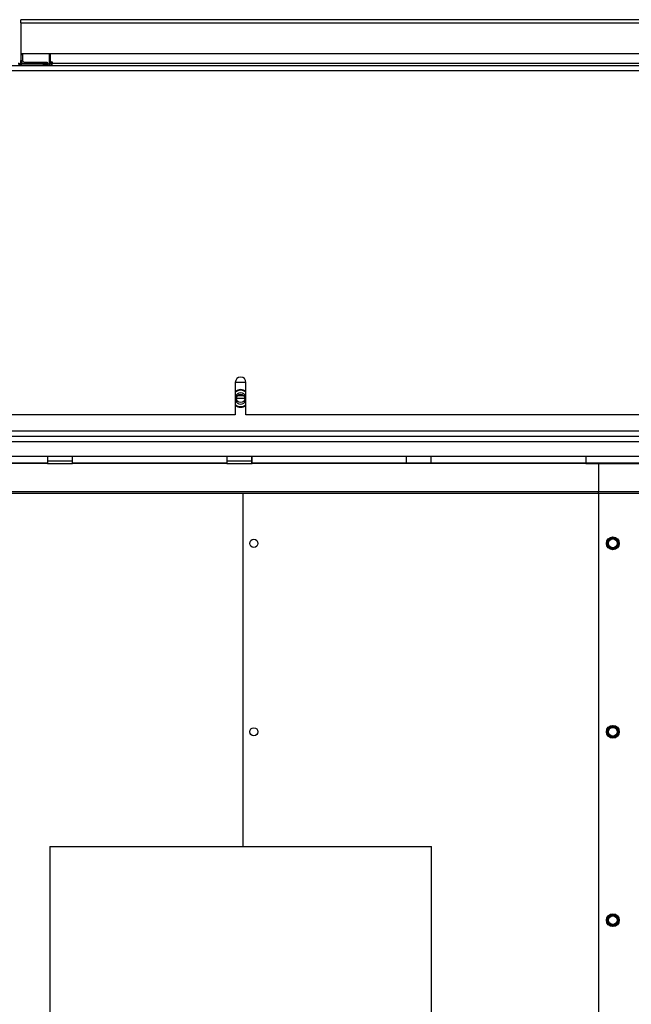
# Model space of a CAD drawing. Header units: millimetres. Extents: x 42 to 514, y 147 to 318.
# Tile 45 of 90: x 225 to 241, y 175 to 201. Entities that reach past the tile are written whole.
import ezdxf

# ---------------------------------------------------------------- set-up
doc = ezdxf.new("R2010")
doc.units = ezdxf.units.MM

msp = doc.modelspace()

# ---------------------------------------------------------------- linework, layer by layer
at = {"color": 7, "linetype": 'Continuous', "lineweight": 25}
for p, q in [((224.815, 200.85), (224.815, 200.933)), ((224.898, 200.933), (224.815, 200.933)), ((256.732, 200.933), (224.898, 200.933)), ((224.815, 200.85), (256.708, 200.85)), ((224.815, 200.85), (224.815, 200.033)), ((224.815, 200.033), (255.891, 200.033)), ((224.815, 200.033), (224.815, 200)), ((224.857, 200), (224.815, 200)), ((224.815, 200), (224.815, 199.85)), ((224.857, 200.033), (224.857, 200)), ((224.857, 200), (224.857, 199.85)), ((225.565, 200.033), (225.565, 199.792)), ((225.598, 199.792), (225.598, 200.033)), ((205.623, 199.717), (255.673, 199.717)), ((224.815, 199.85), (224.857, 199.85)), ((224.815, 199.751), (224.815, 199.85)), ((224.815, 199.717), (224.815, 199.717)), ((224.823, 199.75), (224.823, 199.717)), ((225.415, 199.75), (224.823, 199.75)), ((224.898, 199.808), (224.898, 199.767)), ((224.898, 199.808), (225.515, 199.808)), ((225.515, 199.767), (224.898, 199.767)), ((225.415, 199.717), (225.415, 199.75)), ((225.415, 199.75), (225.515, 199.75)), ((225.515, 199.808), (225.515, 199.767)), ((225.515, 199.75), (225.515, 199.717)), ((225.515, 199.75), (225.523, 199.75)), ((225.523, 199.717), (225.523, 199.75)), ((225.565, 199.792), (225.598, 199.792)), ((225.627, 199.717), (225.627, 199.804)), ((225.627, 199.767), (225.648, 199.767)), ((225.648, 199.804), (225.648, 199.783)), ((225.648, 199.783), (255.558, 199.783)), ((225.648, 199.717), (225.648, 199.783)), ((205.657, 199.583), (255.64, 199.583)), ((230.507, 191.317), (230.79, 191.317)), ((230.507, 191.308), (230.507, 190.45)), ((230.79, 190.45), (230.79, 191.308)), ((230.733, 190.953), (230.563, 190.953)), ((230.507, 190.45), (215.79, 190.45)), ((245.507, 190.45), (230.79, 190.45)), ((212.482, 190.025), (248.815, 190.025)), ((211.542, 189.883), (249.755, 189.883)), ((211.98, 189.35), (249.755, 189.35)), ((221.419, 189.177), (225.519, 189.177)), ((225.519, 189.35), (225.519, 189.177)), ((225.519, 189.153), (225.519, 189.177)), ((226.186, 189.177), (226.186, 189.35)), ((226.186, 189.177), (230.286, 189.177)), ((226.186, 189.177), (226.186, 189.153)), ((230.286, 189.35), (230.286, 189.177)), ((230.286, 189.153), (230.286, 189.177)), ((230.946, 189.176), (230.946, 189.35)), ((230.946, 189.176), (230.946, 189.152)), ((230.953, 189.177), (230.953, 189.35)), ((230.953, 189.177), (239.819, 189.177)), ((230.953, 189.177), (230.953, 189.153)), ((235.046, 189.35), (235.046, 189.177)), ((235.712, 189.177), (235.712, 189.35)), ((239.819, 189.35), (239.819, 189.177)), ((239.819, 189.153), (239.819, 189.177)), ((225.519, 189.153), (221.419, 189.153)), ((225.519, 189.144), (225.519, 189.153)), ((226.186, 189.144), (225.519, 189.144)), ((226.186, 189.153), (226.186, 189.144)), ((230.286, 189.153), (226.186, 189.153)), ((230.286, 189.144), (230.286, 189.153)), ((230.953, 189.144), (230.286, 189.144)), ((230.946, 189.152), (230.946, 189.144)), ((230.953, 189.153), (230.953, 189.144)), ((239.819, 189.153), (230.953, 189.153)), ((239.819, 189.144), (239.819, 189.153)), ((240.153, 189.144), (239.819, 189.144)), ((240.153, 189.144), (240.153, 188.414)), ((240.153, 188.371), (240.153, 188.414)), ((230.712, 188.371), (248.852, 188.371)), ((230.712, 178.995), (230.712, 188.371)), ((240.153, 188.371), (240.153, 166.199)), ((240.39, 186.99), (240.42, 187.137)), ((240.42, 187.137), (240.562, 187.185)), ((240.429, 187.13), (240.423, 187.102)), ((240.455, 187.139), (240.429, 187.13)), ((240.56, 187.174), (240.533, 187.165)), ((240.581, 187.155), (240.56, 187.174)), ((240.562, 187.185), (240.674, 187.086)), ((240.664, 187.082), (240.642, 187.101)), ((240.674, 187.086), (240.645, 186.939)), ((240.658, 187.054), (240.664, 187.082)), ((240.502, 186.891), (240.39, 186.99)), ((240.407, 187.022), (240.401, 186.994)), ((240.401, 186.994), (240.422, 186.975)), ((240.483, 186.921), (240.505, 186.902)), ((240.645, 186.939), (240.502, 186.891)), ((240.505, 186.902), (240.532, 186.911)), ((240.609, 186.937), (240.636, 186.946)), ((240.636, 186.946), (240.642, 186.974)), ((240.39, 181.99), (240.42, 182.137)), ((240.42, 182.137), (240.562, 182.185)), ((240.429, 182.13), (240.423, 182.102)), ((240.455, 182.139), (240.429, 182.13)), ((240.56, 182.174), (240.533, 182.165)), ((240.581, 182.155), (240.56, 182.174)), ((240.562, 182.185), (240.674, 182.086)), ((240.502, 181.891), (240.39, 181.99)), ((240.407, 182.022), (240.401, 181.994)), ((240.401, 181.994), (240.422, 181.975)), ((240.483, 181.921), (240.505, 181.902)), ((240.645, 181.939), (240.502, 181.891)), ((240.505, 181.902), (240.532, 181.911)), ((240.609, 181.937), (240.636, 181.946)), ((240.636, 181.946), (240.642, 181.974)), ((240.664, 182.082), (240.642, 182.101)), ((240.674, 182.086), (240.645, 181.939)), ((240.658, 182.054), (240.664, 182.082)), ((225.582, 178.995), (225.582, 164.74)), ((225.582, 178.995), (235.715, 178.995)), ((235.715, 164.74), (235.715, 178.995)), ((240.42, 177.137), (240.562, 177.185)), ((240.56, 177.174), (240.533, 177.165)), ((240.581, 177.155), (240.56, 177.174)), ((240.562, 177.185), (240.674, 177.086)), ((240.39, 176.99), (240.42, 177.137)), ((240.502, 176.891), (240.39, 176.99)), ((240.407, 177.022), (240.401, 176.994)), ((240.401, 176.994), (240.422, 176.975)), ((240.429, 177.13), (240.423, 177.102)), ((240.455, 177.139), (240.429, 177.13)), ((240.483, 176.921), (240.505, 176.902)), ((240.645, 176.939), (240.502, 176.891)), ((240.505, 176.902), (240.532, 176.911)), ((240.609, 176.937), (240.636, 176.946)), ((240.636, 176.946), (240.642, 176.974)), ((240.664, 177.082), (240.642, 177.101)), ((240.674, 177.086), (240.645, 176.939)), ((240.658, 177.054), (240.664, 177.082))]:
    msp.add_line(p, q, dxfattribs=at)
at = {"color": 8, "linetype": 'Continuous', "lineweight": 25}
for p, q in [((230.758, 190.882), (230.538, 190.882)), ((211.616, 189.742), (249.755, 189.742)), ((225.519, 189.23), (226.186, 189.23)), ((230.286, 189.23), (230.946, 189.23)), ((230.946, 189.176), (230.953, 189.176)), ((239.819, 189.176), (244.579, 189.176)), ((230.953, 189.152), (230.946, 189.152)), ((244.579, 189.152), (239.819, 189.152)), ((212.501, 188.414), (240.153, 188.414)), ((240.153, 188.413), (248.852, 188.413)), ((212.516, 188.371), (240.153, 188.371))]:
    msp.add_line(p, q, dxfattribs=at)
at = {"color": 7, "linetype": 'Continuous', "lineweight": 25, "flags": 128}
for points in [[(240.429, 187.13), (240.427, 187.131), (240.426, 187.132), (240.424, 187.133), (240.423, 187.134), (240.422, 187.135), (240.421, 187.136), (240.42, 187.137), (240.42, 187.137), (240.42, 187.137)], [(240.401, 186.994), (240.399, 186.993), (240.397, 186.993), (240.396, 186.992), (240.394, 186.992), (240.393, 186.991), (240.392, 186.991), (240.391, 186.99), (240.39, 186.99), (240.39, 186.99)], [(240.562, 182.185), (240.562, 182.185), (240.562, 182.184), (240.562, 182.183), (240.562, 182.182), (240.561, 182.181), (240.561, 182.179), (240.561, 182.177), (240.56, 182.176), (240.56, 182.174)], [(240.401, 181.994), (240.399, 181.993), (240.397, 181.993), (240.396, 181.992), (240.394, 181.992), (240.393, 181.991), (240.392, 181.991), (240.391, 181.99), (240.39, 181.99), (240.39, 181.99)], [(240.502, 181.891), (240.502, 181.891), (240.503, 181.892), (240.503, 181.892), (240.503, 181.894), (240.503, 181.895), (240.504, 181.897), (240.504, 181.898), (240.504, 181.9), (240.505, 181.902)], [(240.645, 181.939), (240.645, 181.939), (240.644, 181.939), (240.643, 181.94), (240.642, 181.941), (240.641, 181.942), (240.639, 181.943), (240.638, 181.945), (240.636, 181.946)], [(240.674, 182.086), (240.674, 182.085), (240.674, 182.085), (240.673, 182.085), (240.671, 182.084), (240.67, 182.084), (240.668, 182.083), (240.666, 182.083), (240.664, 182.082)], [(240.562, 177.185), (240.562, 177.185), (240.562, 177.184), (240.562, 177.183), (240.562, 177.182), (240.561, 177.181), (240.561, 177.179), (240.561, 177.177), (240.56, 177.176), (240.56, 177.174)], [(240.401, 176.994), (240.399, 176.993), (240.397, 176.993), (240.396, 176.992), (240.394, 176.992), (240.393, 176.991), (240.392, 176.991), (240.391, 176.99), (240.39, 176.99), (240.39, 176.99)], [(240.429, 177.13), (240.427, 177.131), (240.426, 177.132), (240.424, 177.133), (240.423, 177.134), (240.422, 177.135), (240.421, 177.136), (240.42, 177.137), (240.42, 177.137), (240.42, 177.137)], [(240.502, 176.891), (240.502, 176.891), (240.503, 176.892), (240.503, 176.892), (240.503, 176.894), (240.503, 176.895), (240.504, 176.897), (240.504, 176.898), (240.504, 176.9), (240.505, 176.902)], [(240.674, 177.086), (240.674, 177.085), (240.674, 177.085), (240.673, 177.085), (240.671, 177.084), (240.67, 177.084), (240.668, 177.083), (240.666, 177.083), (240.664, 177.082)]]:
    msp.add_lwpolyline(points, dxfattribs=at)
at = {"color": 7, "linetype": 'Continuous', "lineweight": 25}
for centre, radius in [((230.648, 190.883), 0.11), ((230.999, 187.038), 0.108), ((240.532, 187.038), 0.17), ((240.532, 187.038), 0.163), ((240.532, 187.038), 0.117), ((230.999, 182.038), 0.108), ((240.532, 182.038), 0.17), ((240.532, 182.038), 0.163), ((240.532, 182.038), 0.117), ((240.532, 177.038), 0.17), ((240.532, 177.038), 0.163), ((240.532, 177.038), 0.117)]:
    msp.add_circle(centre, radius, dxfattribs=at)
for centre, radius, start, end in [((224.823, 199.792), 0.075, 180, 270), ((224.823, 199.792), 0.0417, 180, 270), ((224.898, 199.85), 0.0833, 180, 270), ((224.898, 199.85), 0.0417, 180, 270), ((225.523, 199.792), 0.075, 270, 0), ((225.523, 199.792), 0.0417, 270, 0), ((225.638, 199.804), 0.0104, 0, 180), ((230.648, 191.308), 0.142, 0, 180), ((230.648, 190.883), 0.233, 52.6168, 127.3832), ((230.648, 190.883), 0.15, 90, 160.8119), ((230.648, 190.883), 0.15, 19.1881, 90), ((230.648, 190.883), 0.15, 199.8697, 340.1303), ((230.648, 190.883), 0.233, 232.6168, 270), ((230.648, 190.883), 0.233, 270, 307.3832), ((240.532, 187.038), 0.127, 127.3438, 149.7295), ((240.532, 187.038), 0.127, 67.3438, 89.7295), ((241.198, 187.05), 0.65, 168.0382, 169.0558), ((240.532, 187.038), 0.127, 18.5366, 29.7295), ((240.532, 187.038), 0.127, 7.3438, 18.5366), ((240.182, 188.534), 1.53, 288.3248, 288.7571), ((240.532, 187.038), 0.127, 187.3438, 209.7295), ((240.532, 187.038), 0.127, 247.3438, 269.7295), ((242.314, 186.53), 1.847, 168.3679, 168.7261), ((240.532, 187.038), 0.127, 307.3438, 329.7295), ((235.556, 181.187), 7.68, 48.5002, 48.5864), ((240.631, 182.367), 0.312, 227.4701, 229.5903), ((240.532, 182.038), 0.127, 127.3438, 149.7295), ((240.532, 182.038), 0.127, 67.3438, 89.7295), ((240.532, 182.038), 0.127, 187.3438, 209.7295), ((240.532, 182.038), 0.127, 247.3438, 269.7295), ((240.532, 182.038), 0.127, 307.3438, 329.7295), ((240.532, 182.038), 0.127, 18.5366, 29.7295), ((240.532, 182.038), 0.127, 7.3438, 18.5366), ((240.532, 177.038), 0.127, 67.3438, 89.7295), ((240.532, 177.038), 0.127, 187.3438, 209.7295), ((240.532, 177.038), 0.127, 127.3438, 149.7295), ((240.532, 177.038), 0.127, 247.3438, 269.7295), ((240.532, 177.038), 0.127, 307.3438, 329.7295), ((244.088, 180.845), 5.207, 228.4724, 228.5994), ((240.532, 177.038), 0.127, 18.5366, 29.7295), ((240.532, 177.038), 0.127, 7.3438, 18.5366)]:
    msp.add_arc(centre, radius, start, end, dxfattribs=at)
at = {"color": 8, "linetype": 'Continuous', "lineweight": 25}
for start, end in [(49.1678, 130.8322), (229.1678, 270), (270, 310.8322)]:
    msp.add_arc((230.648, 190.883), 0.217, start, end, dxfattribs=at)
at = {"color": 7, "linetype": 'Continuous', "lineweight": 25}
for points, knots in [([(240.382, 186.987), (240.387, 187.013), (240.396, 187.055), (240.406, 187.107), (240.411, 187.133), (240.413, 187.143)], [0, 0, 0, 0, 0.499866, 0.808818, 1, 1, 1, 1]), ([(240.423, 187.102), (240.423, 187.102), (240.42, 187.095), (240.416, 187.082), (240.411, 187.063), (240.408, 187.042), (240.407, 187.029), (240.407, 187.022), (240.407, 187.022)], [0, 0, 0, 0, 0.002483, 0.246516, 0.500026, 0.74405, 0.997529, 1, 1, 1, 1]), ([(240.413, 187.143), (240.438, 187.151), (240.479, 187.165), (240.529, 187.182), (240.554, 187.19), (240.564, 187.194)], [0, 0, 0, 0, 0.500742, 0.809065, 1, 1, 1, 1]), ([(240.413, 187.143), (240.413, 187.143), (240.413, 187.143), (240.414, 187.142), (240.416, 187.14), (240.418, 187.139), (240.42, 187.137), (240.42, 187.137), (240.42, 187.137)], [0, 0, 0, 0, 0.008331, 0.050282, 0.323992, 0.562596, 0.781144, 1, 1, 1, 1]), ([(240.533, 187.165), (240.533, 187.165), (240.526, 187.163), (240.513, 187.161), (240.493, 187.155), (240.474, 187.148), (240.462, 187.142), (240.455, 187.139), (240.455, 187.139)], [0, 0, 0, 0, 0.002453, 0.2464986, 0.5000161, 0.7440445, 0.9975294, 1, 1, 1, 1]), ([(240.564, 187.194), (240.564, 187.194), (240.564, 187.193), (240.564, 187.192), (240.563, 187.189), (240.562, 187.187), (240.562, 187.185), (240.562, 187.185), (240.562, 187.185)], [0, 0, 0, 0, 0.008302, 0.050212, 0.323767, 0.562565, 0.781085, 1, 1, 1, 1]), ([(240.564, 187.194), (240.584, 187.176), (240.615, 187.147), (240.655, 187.112), (240.675, 187.095), (240.683, 187.088)], [0, 0, 0, 0, 0.499865, 0.80883, 1, 1, 1, 1]), ([(240.642, 187.101), (240.642, 187.101), (240.638, 187.106), (240.629, 187.116), (240.614, 187.13), (240.598, 187.143), (240.587, 187.151), (240.581, 187.155), (240.581, 187.155)], [0, 0, 0, 0, 0.002481, 0.246529, 0.500011, 0.744064, 0.99754, 1, 1, 1, 1]), ([(240.683, 187.088), (240.678, 187.063), (240.669, 187.021), (240.658, 186.968), (240.653, 186.943), (240.651, 186.933)], [0, 0, 0, 0, 0.499876, 0.808819, 1, 1, 1, 1]), ([(240.674, 187.086), (240.675, 187.086), (240.675, 187.086), (240.676, 187.086), (240.679, 187.087), (240.681, 187.088), (240.683, 187.088), (240.683, 187.088), (240.683, 187.088)], [0, 0, 0, 0, 0.218813, 0.437342, 0.676178, 0.949578, 0.99167, 1, 1, 1, 1]), ([(240.382, 186.987), (240.382, 186.987), (240.382, 186.987), (240.383, 186.988), (240.386, 186.989), (240.388, 186.99), (240.39, 186.99), (240.39, 186.99), (240.39, 186.99)], [0, 0, 0, 0, 0.008248, 0.050349, 0.323805, 0.562691, 0.781142, 1, 1, 1, 1]), ([(240.501, 186.882), (240.481, 186.9), (240.449, 186.928), (240.409, 186.963), (240.389, 186.981), (240.382, 186.987)], [0, 0, 0, 0, 0.499857, 0.808817, 1, 1, 1, 1]), ([(240.483, 186.921), (240.483, 186.921), (240.478, 186.925), (240.466, 186.932), (240.451, 186.945), (240.436, 186.959), (240.427, 186.97), (240.422, 186.975), (240.422, 186.975)], [0, 0, 0, 0, 0.00246, 0.246525, 0.500026, 0.744057, 0.997556, 1, 1, 1, 1]), ([(240.651, 186.933), (240.626, 186.924), (240.586, 186.911), (240.535, 186.894), (240.51, 186.885), (240.501, 186.882)], [0, 0, 0, 0, 0.498999, 0.808586, 1, 1, 1, 1]), ([(240.502, 186.891), (240.502, 186.891), (240.502, 186.891), (240.502, 186.889), (240.502, 186.886), (240.501, 186.884), (240.501, 186.882), (240.501, 186.882), (240.501, 186.882)], [0, 0, 0, 0, 0.218851, 0.437483, 0.676303, 0.949789, 0.991748, 1, 1, 1, 1]), ([(240.609, 186.937), (240.609, 186.937), (240.603, 186.934), (240.591, 186.928), (240.572, 186.921), (240.552, 186.915), (240.539, 186.912), (240.532, 186.911), (240.532, 186.911)], [0, 0, 0, 0, 0.002471, 0.24649, 0.500003, 0.744047, 0.997499, 1, 1, 1, 1]), ([(240.642, 186.974), (240.642, 186.974), (240.644, 186.98), (240.648, 186.993), (240.653, 187.013), (240.657, 187.033), (240.658, 187.047), (240.658, 187.054), (240.658, 187.054)], [0, 0, 0, 0, 0.002456, 0.246484, 0.499989, 0.744008, 0.997479, 1, 1, 1, 1]), ([(240.645, 186.939), (240.645, 186.938), (240.645, 186.938), (240.646, 186.937), (240.648, 186.935), (240.65, 186.934), (240.651, 186.933), (240.651, 186.933), (240.651, 186.933)], [0, 0, 0, 0, 0.218885, 0.437364, 0.676146, 0.949712, 0.991668, 1, 1, 1, 1]), ([(240.382, 181.987), (240.387, 182.013), (240.396, 182.055), (240.406, 182.107), (240.411, 182.133), (240.413, 182.143)], [0, 0, 0, 0, 0.499866, 0.80883, 1, 1, 1, 1]), ([(240.413, 182.143), (240.438, 182.151), (240.479, 182.165), (240.529, 182.182), (240.554, 182.19), (240.564, 182.194)], [0, 0, 0, 0, 0.50074, 0.809066, 1, 1, 1, 1]), ([(240.413, 182.143), (240.413, 182.143), (240.413, 182.143), (240.414, 182.142), (240.416, 182.14), (240.418, 182.139), (240.42, 182.137), (240.42, 182.137), (240.42, 182.137)], [0, 0, 0, 0, 0.008244, 0.050198, 0.323926, 0.56261, 0.78113, 1, 1, 1, 1]), ([(240.533, 182.165), (240.533, 182.165), (240.526, 182.163), (240.513, 182.161), (240.493, 182.155), (240.474, 182.148), (240.462, 182.142), (240.455, 182.139), (240.455, 182.139)], [0, 0, 0, 0, 0.002453, 0.246499, 0.500017, 0.744055, 0.997529, 1, 1, 1, 1]), ([(240.564, 182.194), (240.564, 182.194), (240.564, 182.193), (240.564, 182.192), (240.563, 182.189), (240.562, 182.187), (240.562, 182.185), (240.562, 182.185), (240.562, 182.185)], [0, 0, 0, 0, 0.008301, 0.050206, 0.323847, 0.562617, 0.781111, 1, 1, 1, 1]), ([(240.564, 182.194), (240.584, 182.176), (240.615, 182.147), (240.655, 182.112), (240.675, 182.095), (240.683, 182.088)], [0, 0, 0, 0, 0.499861, 0.808824, 1, 1, 1, 1]), ([(240.642, 182.101), (240.642, 182.101), (240.638, 182.106), (240.629, 182.116), (240.614, 182.13), (240.598, 182.143), (240.587, 182.151), (240.581, 182.155), (240.581, 182.155)], [0, 0, 0, 0, 0.002481, 0.246529, 0.500027, 0.744064, 0.99754, 1, 1, 1, 1]), ([(240.382, 181.987), (240.382, 181.987), (240.382, 181.987), (240.383, 181.988), (240.386, 181.989), (240.388, 181.99), (240.39, 181.99), (240.39, 181.99), (240.39, 181.99)], [0, 0, 0, 0, 0.008289, 0.050388, 0.323837, 0.562717, 0.78114, 1, 1, 1, 1]), ([(240.501, 181.882), (240.481, 181.9), (240.449, 181.928), (240.409, 181.963), (240.389, 181.981), (240.382, 181.987)], [0, 0, 0, 0, 0.499865, 0.808817, 1, 1, 1, 1]), ([(240.423, 182.102), (240.423, 182.102), (240.42, 182.095), (240.416, 182.082), (240.411, 182.063), (240.408, 182.042), (240.407, 182.029), (240.407, 182.022), (240.407, 182.022)], [0, 0, 0, 0, 0.002483, 0.246516, 0.500002, 0.74405, 0.997529, 1, 1, 1, 1]), ([(240.483, 181.921), (240.483, 181.921), (240.478, 181.925), (240.466, 181.932), (240.451, 181.945), (240.436, 181.959), (240.427, 181.97), (240.422, 181.975), (240.422, 181.975)], [0, 0, 0, 0, 0.0024596, 0.2465102, 0.5000253, 0.7440395, 0.9975374, 1, 1, 1, 1]), ([(240.651, 181.933), (240.626, 181.924), (240.586, 181.911), (240.535, 181.894), (240.51, 181.885), (240.501, 181.882)], [0, 0, 0, 0, 0.498997, 0.808583, 1, 1, 1, 1]), ([(240.502, 181.891), (240.502, 181.891), (240.502, 181.891), (240.502, 181.889), (240.502, 181.886), (240.501, 181.884), (240.501, 181.882), (240.501, 181.882), (240.501, 181.882)], [0, 0, 0, 0, 0.218851, 0.437395, 0.676093, 0.949668, 0.991748, 1, 1, 1, 1]), ([(240.609, 181.937), (240.609, 181.937), (240.603, 181.934), (240.591, 181.928), (240.572, 181.921), (240.552, 181.915), (240.539, 181.912), (240.532, 181.911), (240.532, 181.911)], [0, 0, 0, 0, 0.002471, 0.24649, 0.500004, 0.744041, 0.997499, 1, 1, 1, 1]), ([(240.642, 181.974), (240.642, 181.974), (240.644, 181.98), (240.648, 181.993), (240.653, 182.013), (240.657, 182.033), (240.658, 182.047), (240.658, 182.054), (240.658, 182.054)], [0, 0, 0, 0, 0.002478, 0.246507, 0.500013, 0.744032, 0.997528, 1, 1, 1, 1]), ([(240.645, 181.939), (240.645, 181.938), (240.645, 181.938), (240.646, 181.937), (240.648, 181.935), (240.65, 181.934), (240.651, 181.933), (240.651, 181.933), (240.651, 181.933)], [0, 0, 0, 0, 0.2188851, 0.437365, 0.6761473, 0.9497132, 0.9917556, 1, 1, 1, 1]), ([(240.683, 182.088), (240.678, 182.063), (240.669, 182.021), (240.658, 181.968), (240.653, 181.943), (240.651, 181.933)], [0, 0, 0, 0, 0.4998698, 0.8088163, 1, 1, 1, 1]), ([(240.674, 182.086), (240.675, 182.086), (240.675, 182.086), (240.676, 182.086), (240.679, 182.087), (240.681, 182.088), (240.683, 182.088), (240.683, 182.088), (240.683, 182.088)], [0, 0, 0, 0, 0.2188369, 0.4373546, 0.6761695, 0.9496189, 0.9917127, 1, 1, 1, 1]), ([(240.382, 176.987), (240.387, 177.013), (240.396, 177.055), (240.406, 177.107), (240.411, 177.133), (240.413, 177.143)], [0, 0, 0, 0, 0.499872, 0.80882, 1, 1, 1, 1]), ([(240.413, 177.143), (240.438, 177.151), (240.479, 177.165), (240.529, 177.182), (240.554, 177.19), (240.564, 177.194)], [0, 0, 0, 0, 0.50074, 0.809066, 1, 1, 1, 1]), ([(240.413, 177.143), (240.413, 177.143), (240.413, 177.143), (240.414, 177.142), (240.416, 177.14), (240.418, 177.139), (240.42, 177.137), (240.42, 177.137), (240.42, 177.137)], [0, 0, 0, 0, 0.008244, 0.050196, 0.323996, 0.562608, 0.781121, 1, 1, 1, 1]), ([(240.533, 177.165), (240.533, 177.165), (240.526, 177.163), (240.513, 177.161), (240.493, 177.155), (240.474, 177.148), (240.462, 177.142), (240.455, 177.139), (240.455, 177.139)], [0, 0, 0, 0, 0.002453, 0.2465, 0.500018, 0.744064, 0.997529, 1, 1, 1, 1]), ([(240.564, 177.194), (240.564, 177.194), (240.564, 177.193), (240.564, 177.192), (240.563, 177.189), (240.562, 177.187), (240.562, 177.185), (240.562, 177.185), (240.562, 177.185)], [0, 0, 0, 0, 0.0083, 0.05033, 0.323839, 0.562598, 0.781145, 1, 1, 1, 1]), ([(240.564, 177.194), (240.584, 177.176), (240.615, 177.147), (240.655, 177.112), (240.675, 177.095), (240.683, 177.088)], [0, 0, 0, 0, 0.499865, 0.808817, 1, 1, 1, 1]), ([(240.642, 177.101), (240.642, 177.101), (240.638, 177.106), (240.629, 177.116), (240.614, 177.13), (240.598, 177.143), (240.587, 177.151), (240.581, 177.155), (240.581, 177.155)], [0, 0, 0, 0, 0.002463, 0.246528, 0.500011, 0.744063, 0.99754, 1, 1, 1, 1]), ([(240.382, 176.987), (240.382, 176.987), (240.382, 176.987), (240.383, 176.988), (240.386, 176.989), (240.388, 176.99), (240.39, 176.99), (240.39, 176.99), (240.39, 176.99)], [0, 0, 0, 0, 0.008288, 0.050387, 0.323867, 0.562708, 0.781146, 1, 1, 1, 1]), ([(240.501, 176.882), (240.481, 176.9), (240.449, 176.928), (240.409, 176.963), (240.389, 176.981), (240.382, 176.987)], [0, 0, 0, 0, 0.499861, 0.808824, 1, 1, 1, 1]), ([(240.423, 177.102), (240.423, 177.102), (240.42, 177.095), (240.416, 177.082), (240.411, 177.063), (240.408, 177.042), (240.407, 177.029), (240.407, 177.022), (240.407, 177.022)], [0, 0, 0, 0, 0.002461, 0.246493, 0.499979, 0.744026, 0.997505, 1, 1, 1, 1]), ([(240.483, 176.921), (240.483, 176.921), (240.478, 176.925), (240.466, 176.932), (240.451, 176.945), (240.436, 176.959), (240.427, 176.97), (240.422, 176.975), (240.422, 176.975)], [0, 0, 0, 0, 0.00246, 0.246496, 0.50001, 0.74404, 0.997519, 1, 1, 1, 1]), ([(240.651, 176.933), (240.626, 176.924), (240.586, 176.911), (240.535, 176.894), (240.51, 176.885), (240.501, 176.882)], [0, 0, 0, 0, 0.498997, 0.808587, 1, 1, 1, 1]), ([(240.502, 176.891), (240.502, 176.891), (240.502, 176.891), (240.502, 176.889), (240.502, 176.886), (240.501, 176.884), (240.501, 176.882), (240.501, 176.882), (240.501, 176.882)], [0, 0, 0, 0, 0.21889, 0.437385, 0.676196, 0.949791, 0.991748, 1, 1, 1, 1]), ([(240.609, 176.937), (240.609, 176.937), (240.603, 176.934), (240.591, 176.928), (240.572, 176.921), (240.552, 176.915), (240.539, 176.912), (240.532, 176.911), (240.532, 176.911)], [0, 0, 0, 0, 0.002471, 0.2465, 0.500005, 0.744042, 0.997499, 1, 1, 1, 1]), ([(240.642, 176.974), (240.642, 176.974), (240.644, 176.98), (240.648, 176.993), (240.653, 177.013), (240.657, 177.033), (240.658, 177.047), (240.658, 177.054), (240.658, 177.054)], [0, 0, 0, 0, 0.002501, 0.246529, 0.500012, 0.744056, 0.997528, 1, 1, 1, 1]), ([(240.645, 176.939), (240.645, 176.938), (240.645, 176.938), (240.646, 176.937), (240.648, 176.935), (240.65, 176.934), (240.651, 176.933), (240.651, 176.933), (240.651, 176.933)], [0, 0, 0, 0, 0.218896, 0.437343, 0.676137, 0.949796, 0.991755, 1, 1, 1, 1]), ([(240.683, 177.088), (240.678, 177.063), (240.669, 177.021), (240.658, 176.968), (240.653, 176.943), (240.651, 176.933)], [0, 0, 0, 0, 0.499864, 0.808814, 1, 1, 1, 1]), ([(240.674, 177.086), (240.675, 177.086), (240.675, 177.086), (240.676, 177.086), (240.679, 177.087), (240.681, 177.088), (240.683, 177.088), (240.683, 177.088), (240.683, 177.088)], [0, 0, 0, 0, 0.218833, 0.437354, 0.676203, 0.949618, 0.991713, 1, 1, 1, 1])]:
    msp.add_open_spline(points, degree=3, knots=knots, dxfattribs=at)

doc.saveas('drawing.dxf')
